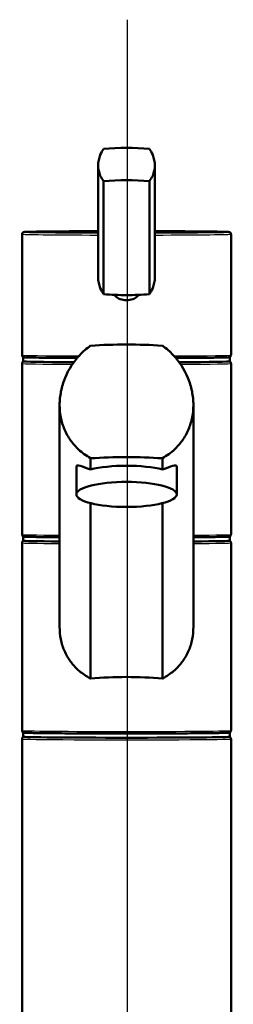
# Model space of a CAD drawing. Header units: millimetres. Extents: x 100 to 2000, y 93 to 4053.
# Tile 17 of 26: x 885 to 936, y 1773 to 2009. Entities that reach past the tile are written whole.
import ezdxf

# ---------------------------------------------------------------- set-up
doc = ezdxf.new("R2010")
doc.units = ezdxf.units.MM
doc.header["$LTSCALE"] = 10
for name, color, linetype, lineweight in [('Centerline(ISO)', 7, 'Continuous', 25), ('Visible Edges(ISO)', 7, 'Continuous', 50), ('Visible Tangent Edges(ISO)', 7, 'Continuous', 25)]:
    doc.layers.add(name, color=color, linetype=linetype, lineweight=lineweight)

msp = doc.modelspace()

# ---------------------------------------------------------------- linework, layer by layer
at = {"layer": 'Centerline(ISO)', "linetype": 'Continuous'}
msp.add_line((910.5, 837.57), (910.5, 2009.38), dxfattribs=at)
at = {"layer": 'Visible Edges(ISO)'}
for p, q in [((903.45, 1974.44), (903.45, 1947.57)), ((917.01, 1974.44), (917.01, 1947.57)), ((904.75, 1970.69), (904.75, 1943.58)), ((915.7, 1970.69), (915.7, 1943.58)), ((885.23, 1929.02), (885.23, 1957.97)), ((935.23, 1929.02), (935.23, 1957.97)), ((885.48, 1927.47), (885.48, 1928.47)), ((934.98, 1927.47), (934.98, 1928.47)), ((885.23, 1885.97), (885.23, 1926.97)), ((935.23, 1885.97), (935.23, 1926.97)), ((894.23, 1863.81), (894.23, 1917.01)), ((926.23, 1863.81), (926.23, 1917.01)), ((901.64, 1904.24), (901.64, 1901.55)), ((918.82, 1901.55), (918.82, 1904.24)), ((898.23, 1895.57), (898.23, 1902.18)), ((922.23, 1895.57), (922.23, 1902.18)), ((901.64, 1893.48), (901.64, 1851.41)), ((918.82, 1851.41), (918.82, 1893.48)), ((885.23, 1838.97), (885.23, 1883.97)), ((885.48, 1884.47), (885.48, 1885.47)), ((934.98, 1884.47), (934.98, 1885.47)), ((935.23, 1838.97), (935.23, 1883.97)), ((885.23, 1751.98), (885.23, 1836.97)), ((885.48, 1837.47), (885.48, 1838.47)), ((934.98, 1837.47), (934.98, 1838.47)), ((935.23, 1751.98), (935.23, 1836.97))]:
    msp.add_line(p, q, dxfattribs=at)
for centre, major_axis, ratio, start_param, end_param in [((910.23, 1974.14), (18, 0), 0.25038, 1.261603, 1.87999), ((910.23, 1966.4), (-18, 0), 0.25038, 4.403196, 5.021582), ((910.23, 1947.87), (18, 0), 0.25038, 4.403196, 4.712389), ((910.23, 1947.87), (18, 0), 0.25038, 4.712389, 5.021582), ((910.23, 1922.44), (-35, 0), 0.259212, 4.464493, 4.960285), ((910.23, 1928.47), (-24.75, 0), 0.008727, 6.192487, 7.356679), ((910.23, 1928.47), (24.75, 0), 0.008727, 5.209692, 6.373884), ((910.23, 1927.47), (-24.75, 0), 0.008727, 0, 1.037249), ((910.23, 1927.47), (24.75, 0), 0.008727, 5.245937, 6.283185), ((910.23, 1895.44), (35, 0), 0.259212, 1.3229, 1.818693), ((910.23, 1899.45), (12, 0), 0.25038, 0.773244, 2.368348), ((910.23, 1885.47), (-24.75, 0), 0.008727, 6.192487, 7.15104), ((910.23, 1884.47), (-24.75, 0), 0.008727, 0, 0.867855), ((910.23, 1885.47), (24.75, 0), 0.008727, 5.41533, 6.283185), ((910.23, 1884.47), (24.75, 0), 0.008727, 5.41533, 6.283185), ((910.23, 1885.47), (24.75, 0), 0.008727, 0, 0.090698), ((910.23, 1845.33), (-25, 0), 0.259212, 4.361736, 5.063042), ((910.23, 1838.47), (24.75, 0), 0.008727, 3.050894, 6.283185), ((910.23, 1837.47), (24.75, 0), 0.008727, 3.141593, 6.283185), ((910.23, 1838.47), (24.75, 0), 0.008727, 0, 0.090698)]:
    msp.add_ellipse(centre, major_axis=major_axis, ratio=ratio, start_param=start_param, end_param=end_param, dxfattribs=at)
msp.add_ellipse((910.23, 1895.57), major_axis=(12, 0), ratio=0.25038, dxfattribs=at)
for points, knots in [([(904.75, 1970.69), (904.44, 1971.08), (904.17, 1971.51), (903.62, 1972.75), (903.45, 1973.61), (903.45, 1974.44), (903.45, 1975.28), (903.62, 1976.18), (904.17, 1977.52), (904.44, 1978), (904.75, 1978.44)], [-0.412375, -0.412375, -0.412375, -0.412375, -0.2583698, -0.2583698, 0, 0, 0, 0.2583698, 0.2583698, 0.412375, 0.412375, 0.412375, 0.412375]), ([(915.7, 1978.44), (916.01, 1978), (916.28, 1977.52), (916.84, 1976.18), (917.01, 1975.28), (917.01, 1973.61), (916.84, 1972.75), (916.28, 1971.51), (916.01, 1971.08), (915.7, 1970.69)], [1.6537755, 1.6537755, 1.6537755, 1.6537755, 1.8077807, 1.8077807, 2.0661504, 2.0661504, 2.3245202, 2.3245202, 2.4785254, 2.4785254, 2.4785254, 2.4785254]), ([(885.23, 1957.97), (885.23, 1958.03), (885.24, 1958.08), (885.27, 1958.19), (885.3, 1958.23), (885.35, 1958.3), (885.38, 1958.33), (885.44, 1958.38), (885.46, 1958.39), (885.51, 1958.42), (885.54, 1958.43), (885.59, 1958.45), (885.61, 1958.46), (885.72, 1958.48), (885.76, 1958.48), (886.05, 1958.51), (886.45, 1958.52), (887.93, 1958.56), (889.2, 1958.58), (892.41, 1958.62), (894.34, 1958.63), (898.63, 1958.66), (900.98, 1958.67), (903.45, 1958.67)], [0, 0, 0, 0, 0.003035, 0.003035, 0.00636, 0.00636, 0.010369, 0.010369, 0.015328, 0.015328, 0.022669, 0.022669, 0.038177, 0.038177, 0.105225, 0.105225, 0.333039, 0.333039, 0.656148, 0.656148, 0.976557, 0.976557, 1.290356, 1.290356, 1.290356, 1.290356]), ([(917.01, 1958.67), (917.68, 1958.67), (918.34, 1958.67), (921.44, 1958.66), (923.73, 1958.65), (927.78, 1958.62), (929.53, 1958.6), (932.34, 1958.56), (933.38, 1958.54), (934.26, 1958.51), (934.45, 1958.5), (934.65, 1958.49), (934.7, 1958.48), (934.78, 1958.47), (934.8, 1958.47), (934.88, 1958.45), (934.91, 1958.44), (934.99, 1958.4), (935.01, 1958.38), (935.06, 1958.35), (935.09, 1958.32), (935.16, 1958.22), (935.19, 1958.16), (935.22, 1958.05), (935.23, 1958.01), (935.23, 1957.97)], [1.851236, 1.851236, 1.851236, 1.851236, 1.936814, 1.936814, 2.256893, 2.256893, 2.577066, 2.577066, 2.897704, 2.897704, 3.019648, 3.019648, 3.080621, 3.080621, 3.111107, 3.111107, 3.12635, 3.12635, 3.129991, 3.129991, 3.135368, 3.135368, 3.139349, 3.139349, 3.141593, 3.141593, 3.141593, 3.141593]), ([(903.45, 1947.57), (903.45, 1946.73), (903.62, 1945.83), (904.17, 1944.49), (904.44, 1944.01), (904.75, 1943.58)], [2.0661504, 2.0661504, 2.0661504, 2.0661504, 2.3245202, 2.3245202, 2.4785254, 2.4785254, 2.4785254, 2.4785254]), ([(915.7, 1943.58), (916.01, 1944.01), (916.28, 1944.49), (916.84, 1945.83), (917.01, 1946.73), (917.01, 1947.57)], [-0.412375, -0.412375, -0.412375, -0.412375, -0.2583698, -0.2583698, 0, 0, 0, 0]), ([(913.19, 1943.42), (913.14, 1943.37), (913.1, 1943.32), (912.69, 1942.92), (912.25, 1942.61), (911.26, 1942.21), (910.73, 1942.11), (909.73, 1942.11), (909.19, 1942.21), (908.21, 1942.61), (907.76, 1942.92), (907.36, 1943.32), (907.31, 1943.37), (907.26, 1943.42)], [1.5276155, 1.5276155, 1.5276155, 1.5276155, 1.5483531, 1.5483531, 1.6987794, 1.6987794, 1.8492057, 1.8492057, 1.9996321, 1.9996321, 2.1500584, 2.1500584, 2.170796, 2.170796, 2.170796, 2.170796]), ([(901.64, 1904.24), (900.58, 1904.84), (899.61, 1905.56), (898.08, 1906.99), (897.43, 1907.73), (896.29, 1909.34), (895.79, 1910.22), (895, 1912.08), (894.7, 1913.06), (894.32, 1915.04), (894.23, 1916.04), (894.23, 1918.08), (894.34, 1919.19), (894.77, 1921.37), (895.1, 1922.45), (896.37, 1925.57), (897.62, 1927.47), (899.81, 1929.8), (900.68, 1930.56), (901.64, 1931.24)], [3.250189, 3.250189, 3.250189, 3.250189, 3.606455, 3.606455, 3.897837, 3.897837, 4.18922, 4.18922, 4.480602, 4.480602, 4.771985, 4.771985, 5.094237, 5.094237, 5.41649, 5.41649, 6.060995, 6.060995, 6.40245, 6.40245, 6.40245, 6.40245]), ([(918.82, 1931.24), (919.77, 1930.56), (920.64, 1929.8), (922.83, 1927.47), (924.08, 1925.57), (925.35, 1922.45), (925.68, 1921.37), (926.12, 1919.19), (926.23, 1918.08), (926.23, 1917.01), (926.23, 1916.04), (926.14, 1915.04), (925.75, 1913.06), (925.45, 1912.08), (924.66, 1910.22), (924.17, 1909.34), (923.02, 1907.73), (922.37, 1906.99), (920.85, 1905.56), (919.88, 1904.84), (918.82, 1904.24)], [-1.630466, -1.630466, -1.630466, -1.630466, -1.289011, -1.289011, -0.644505, -0.644505, -0.322253, -0.322253, 0, 0, 0, 0.291382, 0.291382, 0.582765, 0.582765, 0.874147, 0.874147, 1.16553, 1.16553, 1.521796, 1.521796, 1.521796, 1.521796]), ([(885.26, 1928.8), (885.25, 1928.82), (885.24, 1928.84), (885.23, 1928.9), (885.23, 1928.93), (885.23, 1928.97), (885.23, 1928.97), (885.23, 1928.97)], [0.06244525, 0.06244525, 0.06244525, 0.06244525, 0.06880313, 0.06880313, 0.07935705, 0.07935705, 0.07968074, 0.07968074, 0.07968074, 0.07968074]), ([(898.42, 1928.28), (897.12, 1928.29), (895.89, 1928.29), (892.71, 1928.32), (890.95, 1928.33), (888.14, 1928.37), (887.09, 1928.39), (886.2, 1928.43), (886.02, 1928.43), (885.81, 1928.45), (885.76, 1928.45), (885.68, 1928.46), (885.66, 1928.47), (885.59, 1928.48), (885.57, 1928.49), (885.5, 1928.52), (885.48, 1928.53), (885.43, 1928.57), (885.39, 1928.59), (885.31, 1928.69), (885.28, 1928.74), (885.26, 1928.8)], [5.215031, 5.215031, 5.215031, 5.215031, 5.396676, 5.396676, 5.716848, 5.716848, 6.03748, 6.03748, 6.158805, 6.158805, 6.219467, 6.219467, 6.249798, 6.249798, 6.264964, 6.264964, 6.269854, 6.269854, 6.275998, 6.275998, 6.280129, 6.280129, 6.280129, 6.280129]), ([(935.2, 1928.8), (935.18, 1928.75), (935.16, 1928.71), (935.1, 1928.63), (935.07, 1928.6), (935.02, 1928.56), (934.99, 1928.54), (934.94, 1928.51), (934.92, 1928.5), (934.86, 1928.48), (934.84, 1928.48), (934.74, 1928.45), (934.7, 1928.45), (934.41, 1928.43), (934.01, 1928.41), (932.55, 1928.38), (931.28, 1928.36), (928.08, 1928.32), (926.15, 1928.3), (923.35, 1928.29), (922.7, 1928.28), (922.03, 1928.28)], [3.144649, 3.144649, 3.144649, 3.144649, 3.147977, 3.147977, 3.151991, 3.151991, 3.156959, 3.156959, 3.164327, 3.164327, 3.179939, 3.179939, 3.247984, 3.247984, 3.472765, 3.472765, 3.795927, 3.795927, 4.116339, 4.116339, 4.209747, 4.209747, 4.209747, 4.209747]), ([(935.2, 1928.8), (935.21, 1928.82), (935.21, 1928.84), (935.22, 1928.9), (935.23, 1928.93), (935.23, 1928.97), (935.23, 1928.97), (935.23, 1928.97)], [-0.01692641, -0.01692641, -0.01692641, -0.01692641, -0.01056304, -0.01056304, 0, 0, 0.00032398, 0.00032398, 0.00032398, 0.00032398]), ([(885.23, 1926.97), (885.23, 1927.03), (885.24, 1927.08), (885.27, 1927.19), (885.3, 1927.23), (885.35, 1927.31), (885.38, 1927.33), (885.44, 1927.38), (885.46, 1927.39), (885.51, 1927.42), (885.54, 1927.43), (885.56, 1927.44), (885.57, 1927.45), (885.58, 1927.45)], [0, 0, 0, 0, 0.00303531, 0.00303531, 0.00635969, 0.00635969, 0.01036911, 0.01036911, 0.01532773, 0.01532773, 0.02266883, 0.02266883, 0.02641392, 0.02641392, 0.02641392, 0.02641392]), ([(934.88, 1927.45), (934.9, 1927.44), (934.93, 1927.43), (934.99, 1927.4), (935.01, 1927.39), (935.06, 1927.35), (935.09, 1927.32), (935.16, 1927.22), (935.19, 1927.16), (935.22, 1927.05), (935.23, 1927.01), (935.23, 1926.97)], [3.11517873, 3.11517873, 3.11517873, 3.11517873, 3.12634962, 3.12634962, 3.129991, 3.129991, 3.13536805, 3.13536805, 3.13934884, 3.13934884, 3.14159265, 3.14159265, 3.14159265, 3.14159265]), ([(898.23, 1902.18), (898.23, 1902.38), (898.31, 1902.49), (898.63, 1902.56), (898.87, 1902.52), (899.77, 1902.24), (900.64, 1901.88), (901.64, 1901.55)], [3.8131745, 3.8131745, 3.8131745, 3.8131745, 4.0538712, 4.0538712, 4.2945679, 4.2945679, 4.7601331, 4.7601331, 4.7601331, 4.7601331]), ([(918.82, 1901.55), (919.82, 1901.88), (920.68, 1902.24), (921.59, 1902.52), (921.83, 1902.56), (922.15, 1902.49), (922.23, 1902.38), (922.23, 1902.18)], [-0.9469587, -0.9469587, -0.9469587, -0.9469587, -0.4813934, -0.4813934, -0.2406967, -0.2406967, 0, 0, 0, 0]), ([(894.23, 1885.31), (892.4, 1885.32), (890.81, 1885.34), (888.12, 1885.38), (887.08, 1885.4), (886.19, 1885.43), (886.01, 1885.44), (885.81, 1885.45), (885.76, 1885.45), (885.68, 1885.47), (885.65, 1885.47), (885.58, 1885.49), (885.55, 1885.5), (885.47, 1885.54), (885.45, 1885.55), (885.4, 1885.59), (885.36, 1885.62), (885.29, 1885.72), (885.26, 1885.78), (885.23, 1885.88), (885.23, 1885.93), (885.23, 1885.97)], [5.423806, 5.423806, 5.423806, 5.423806, 5.7186585, 5.7186585, 6.0392967, 6.0392967, 6.161241, 6.161241, 6.2222132, 6.2222132, 6.2526992, 6.2526992, 6.2679423, 6.2679423, 6.2715837, 6.2715837, 6.2769607, 6.2769607, 6.2809415, 6.2809415, 6.2831853, 6.2831853, 6.2831853, 6.2831853]), ([(935.23, 1885.97), (935.23, 1885.91), (935.22, 1885.85), (935.18, 1885.75), (935.16, 1885.71), (935.1, 1885.63), (935.07, 1885.61), (935.02, 1885.56), (934.99, 1885.54), (934.94, 1885.51), (934.92, 1885.51), (934.86, 1885.48), (934.84, 1885.48), (934.74, 1885.46), (934.7, 1885.46), (934.41, 1885.43), (934.01, 1885.42), (932.53, 1885.38), (931.26, 1885.36), (928.63, 1885.33), (927.49, 1885.32), (926.23, 1885.31)], [3.1415927, 3.1415927, 3.1415927, 3.1415927, 3.144628, 3.144628, 3.1479523, 3.1479523, 3.1519618, 3.1519618, 3.1569204, 3.1569204, 3.1642615, 3.1642615, 3.1797695, 3.1797695, 3.2468179, 3.2468179, 3.4746319, 3.4746319, 3.7977409, 3.7977409, 4.000972, 4.000972, 4.000972, 4.000972]), ([(885.23, 1883.97), (885.23, 1884.03), (885.24, 1884.09), (885.27, 1884.19), (885.3, 1884.23), (885.35, 1884.31), (885.38, 1884.33), (885.44, 1884.38), (885.46, 1884.4), (885.51, 1884.43), (885.54, 1884.43), (885.56, 1884.45), (885.57, 1884.45), (885.58, 1884.45)], [0, 0, 0, 0, 0.00303531, 0.00303531, 0.00635969, 0.00635969, 0.01036911, 0.01036911, 0.01532773, 0.01532773, 0.02266883, 0.02266883, 0.02641392, 0.02641392, 0.02641392, 0.02641392]), ([(934.88, 1884.45), (934.9, 1884.44), (934.93, 1884.43), (934.99, 1884.4), (935.01, 1884.39), (935.06, 1884.35), (935.09, 1884.32), (935.16, 1884.22), (935.19, 1884.16), (935.22, 1884.06), (935.23, 1884.01), (935.23, 1883.97)], [3.11517873, 3.11517873, 3.11517873, 3.11517873, 3.12634962, 3.12634962, 3.129991, 3.129991, 3.13536805, 3.13536805, 3.13934884, 3.13934884, 3.14159265, 3.14159265, 3.14159265, 3.14159265]), ([(901.64, 1851.41), (901.46, 1851.51), (901.28, 1851.61), (900.23, 1852.24), (899.41, 1852.83), (898.03, 1854.09), (897.39, 1854.79), (896.27, 1856.32), (895.78, 1857.16), (895, 1858.95), (894.7, 1859.9), (894.32, 1861.84), (894.23, 1862.84), (894.23, 1863.81)], [3.275317, 3.275317, 3.275317, 3.275317, 3.336128, 3.336128, 3.646538, 3.646538, 3.937352, 3.937352, 4.228165, 4.228165, 4.518978, 4.518978, 4.809791, 4.809791, 4.809791, 4.809791]), ([(926.23, 1863.81), (926.23, 1862.84), (926.14, 1861.84), (925.75, 1859.9), (925.46, 1858.95), (924.68, 1857.16), (924.19, 1856.32), (923.07, 1854.79), (922.43, 1854.09), (921.04, 1852.83), (920.23, 1852.24), (919.17, 1851.61), (918.99, 1851.51), (918.82, 1851.41)], [0, 0, 0, 0, 0.290813, 0.290813, 0.581627, 0.581627, 0.87244, 0.87244, 1.163253, 1.163253, 1.473664, 1.473664, 1.534474, 1.534474, 1.534474, 1.534474]), ([(935.23, 1838.97), (935.23, 1838.91), (935.22, 1838.86), (935.18, 1838.75), (935.16, 1838.71), (935.1, 1838.64), (935.07, 1838.61), (935.02, 1838.56), (934.99, 1838.55), (934.94, 1838.52), (934.92, 1838.51), (934.86, 1838.49), (934.84, 1838.48), (934.74, 1838.46), (934.7, 1838.46), (934.41, 1838.43), (934.01, 1838.42), (932.53, 1838.38), (931.26, 1838.36), (928.05, 1838.32), (926.12, 1838.31), (921.78, 1838.28), (919.38, 1838.27), (914.34, 1838.26), (911.71, 1838.26), (906.49, 1838.26), (903.9, 1838.26), (899.02, 1838.28), (896.73, 1838.29), (892.68, 1838.32), (890.92, 1838.34), (888.12, 1838.38), (887.08, 1838.4), (886.19, 1838.43), (886.01, 1838.44), (885.81, 1838.45), (885.76, 1838.46), (885.68, 1838.47), (885.65, 1838.47), (885.58, 1838.49), (885.55, 1838.5), (885.47, 1838.54), (885.45, 1838.55), (885.4, 1838.59), (885.36, 1838.62), (885.29, 1838.72), (885.26, 1838.78), (885.23, 1838.89), (885.23, 1838.93), (885.23, 1838.97)], [3.141593, 3.141593, 3.141593, 3.141593, 3.144628, 3.144628, 3.147952, 3.147952, 3.151962, 3.151962, 3.15692, 3.15692, 3.164261, 3.164261, 3.179769, 3.179769, 3.246818, 3.246818, 3.474632, 3.474632, 3.797741, 3.797741, 4.11815, 4.11815, 4.438281, 4.438281, 4.75835, 4.75835, 5.078407, 5.078407, 5.398486, 5.398486, 5.718658, 5.718658, 6.039297, 6.039297, 6.161241, 6.161241, 6.222213, 6.222213, 6.252699, 6.252699, 6.267942, 6.267942, 6.271584, 6.271584, 6.276961, 6.276961, 6.280941, 6.280941, 6.283185, 6.283185, 6.283185, 6.283185]), ([(885.23, 1836.97), (885.23, 1837.03), (885.24, 1837.09), (885.27, 1837.19), (885.3, 1837.23), (885.35, 1837.31), (885.38, 1837.34), (885.44, 1837.38), (885.46, 1837.4), (885.51, 1837.43), (885.54, 1837.44), (885.56, 1837.45), (885.57, 1837.45), (885.58, 1837.45)], [0, 0, 0, 0, 0.00303531, 0.00303531, 0.00635969, 0.00635969, 0.01036911, 0.01036911, 0.01532773, 0.01532773, 0.02266883, 0.02266883, 0.02641392, 0.02641392, 0.02641392, 0.02641392]), ([(934.88, 1837.45), (934.9, 1837.45), (934.93, 1837.44), (934.99, 1837.4), (935.01, 1837.39), (935.06, 1837.35), (935.09, 1837.32), (935.16, 1837.22), (935.19, 1837.17), (935.22, 1837.06), (935.23, 1837.02), (935.23, 1836.97)], [3.11517873, 3.11517873, 3.11517873, 3.11517873, 3.12634962, 3.12634962, 3.129991, 3.129991, 3.13536805, 3.13536805, 3.13934884, 3.13934884, 3.14159265, 3.14159265, 3.14159265, 3.14159265])]:
    msp.add_open_spline(points, degree=3, knots=knots, dxfattribs=at)
at = {"layer": 'Visible Tangent Edges(ISO)'}
for centre, major_axis, ratio, start_param, end_param in [((910.23, 1957.97), (-25, 0), 0.008727, 0, 1.29606), ((910.23, 1958.47), (-24.5, 0), 0.008727, 4.992882, 7.573488), ((910.23, 1958.47), (24.5, 0), 0.008727, 4.992882, 7.573488), ((910.23, 1957.97), (25, 0), 0.008727, 4.987125, 6.283185), ((910.23, 1929.02), (25, 0), 0.465691, 3.141593, 3.146117), ((910.23, 1928.97), (-25, 0), 0.008727, 0.004524, 1.098501), ((910.23, 1928.97), (25, 0), 0.008727, 5.184685, 6.278661), ((910.23, 1929.02), (25, 0), 0.465691, 6.278661, 6.283185), ((910.23, 1926.97), (-25, 0), 0.008727, 0, 1.026798), ((910.23, 1926.97), (25, 0), 0.008727, 5.256387, 6.283185), ((910.23, 1885.97), (-25, 0), 0.008727, 0, 0.876298), ((910.23, 1885.97), (25, 0), 0.008727, 5.406887, 6.283185), ((910.23, 1883.97), (-25, 0), 0.008727, 0, 0.876298), ((910.23, 1883.97), (25, 0), 0.008727, 5.406887, 6.283185), ((910.23, 1838.97), (25, 0), 0.008727, 3.141593, 6.283185), ((910.23, 1836.97), (-25, 0), 0.008727, 0, 3.141593)]:
    msp.add_ellipse(centre, major_axis=major_axis, ratio=ratio, start_param=start_param, end_param=end_param, dxfattribs=at)

doc.saveas('drawing.dxf')
